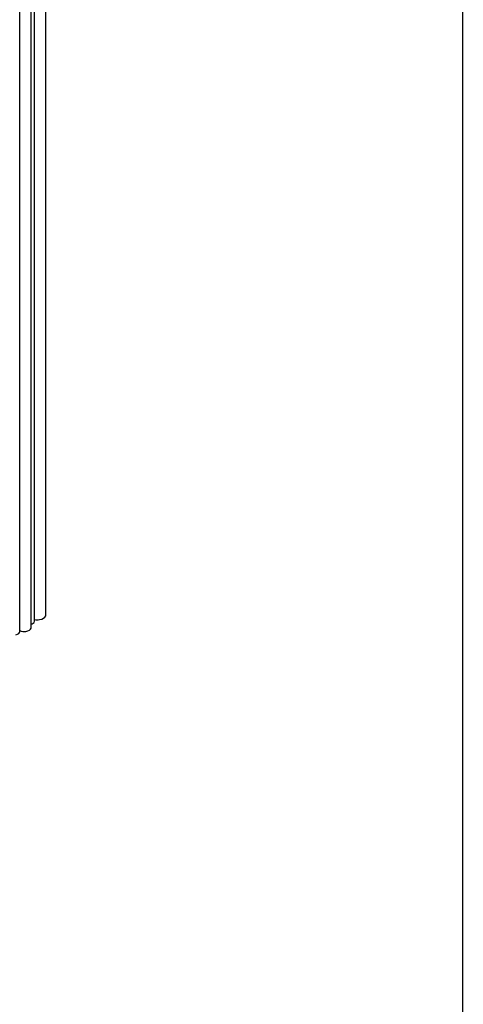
# Model space of a CAD drawing. Header units: millimetres. Extents: x -5210 to 2047, y -29 to 2841.
# Tile 18 of 28: x -1366 to -1110, y 1480 to 2049. Entities that reach past the tile are written whole.
import ezdxf

# ---------------------------------------------------------------- set-up
doc = ezdxf.new("R2010")
doc.units = ezdxf.units.MM
doc.header["$LTSCALE"] = 10
doc.layers.add('SCHIZZI', color=9, linetype='Continuous')

msp = doc.modelspace()

# ---------------------------------------------------------------- linework, layer by layer
for p, q in [((-1351.13, 1705.32), (-1351.13, 2391.21)), ((-1357.76, 1701.55), (-1357.76, 2387.44)), ((-1366.35, 1695.47), (-1366.35, 2381.37)), ((-1359.74, 1697.89), (-1359.74, 2383.79))]:
    msp.add_line(p, q)
at = {"flags": 128}
for points in [[(-1354.84, 1702.53), (-1353.58, 1702.83), (-1352.52, 1703.32), (-1351.72, 1703.96), (-1351.25, 1704.7), (-1351.13, 1705.32)], [(-1362.71, 1695.66), (-1361.61, 1695.94), (-1360.71, 1696.39), (-1360.07, 1696.97), (-1359.77, 1697.63), (-1359.74, 1697.89)], [(-1368.57, 1693.8), (-1367.63, 1694.06), (-1366.89, 1694.48), (-1366.45, 1695.03), (-1366.35, 1695.47)]]:
    msp.add_lwpolyline(points, dxfattribs=at)
for centre, radius, start, end in [((-1356.13, 1710.89), 8.46, 258.8649, 278.7944), ((-1359.83, 1702.04), 2.12, 272.2864, 346.6721), ((-1363.76, 1701.73), 6.16, 245.161, 279.8445)]:
    msp.add_arc(centre, radius, start, end)
at = {"layer": 'SCHIZZI', "color": 7}
msp.add_lwpolyline([(-1109.64, -28.8), (-1109.84, 2841.2), (-5209.64, 2841.2), (-5209.64, -28.8)], close=True, dxfattribs=at)

doc.saveas('drawing.dxf')
